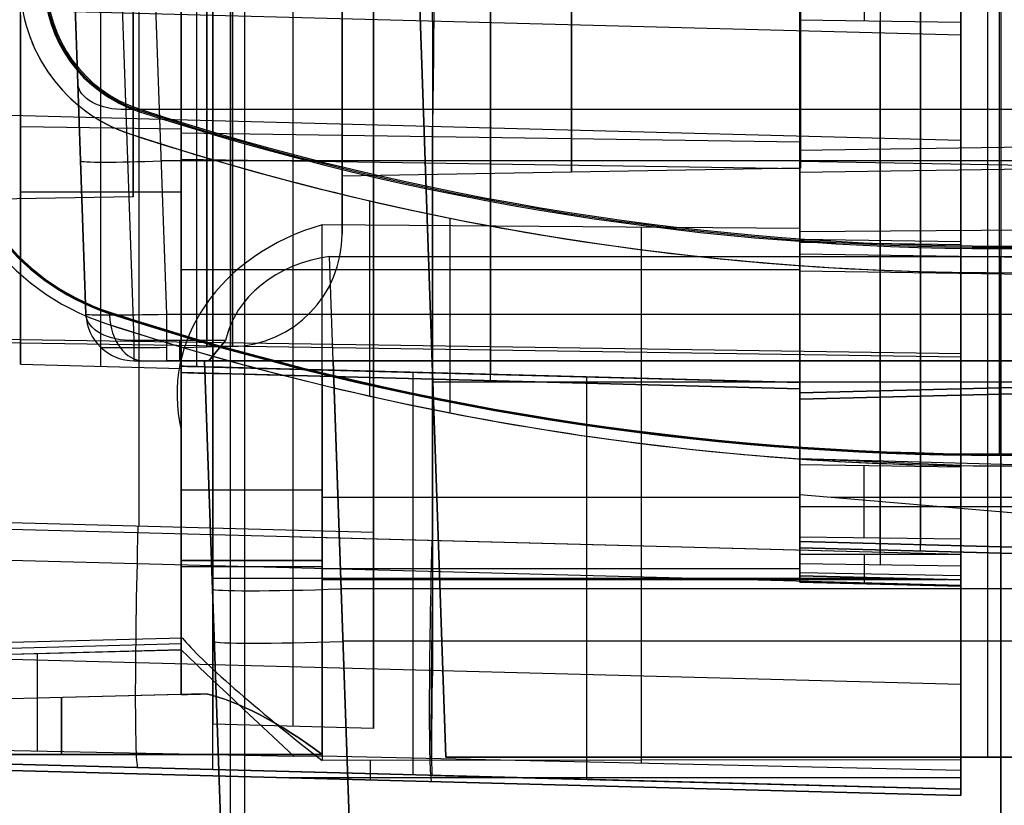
# Model space of a CAD drawing. Extents: x -15 to 7, y 1 to 148.
# Tile 5 of 194: x -6.35 to -0.23, y 6.47 to 11.35. Entities that reach past the tile are written whole.
import ezdxf

# ---------------------------------------------------------------- set-up
doc = ezdxf.new("R2010")
doc.units = 0
doc.layers.add('DEFAULT', color=7, linetype='CONTINUOUS')

msp = doc.modelspace()

# ---------------------------------------------------------------- linework, layer by layer
at = {"layer": 'DEFAULT', "color": 254}
for p, q in [((-5.1497, 6.6918, -105.5105), (-5.1497, 71.2156, -105.5105)), ((-5.1497, 69.6998, -107.0118), (-5.1497, 6.9734, -107.0118)), ((-4.6497, 6.9603, -107.0249), (-4.6497, 69.7052, -107.0249)), ((-4.1497, 69.7106, -107.038), (-4.1497, 6.9472, -107.038)), ((-4.1497, 7.2489, -107.3503), (-4.1497, 69.3953, -107.3503)), ((-5.6078, 8.2033, -107.6244), (-5.6078, 69.0643, -107.6244)), ((-4.1497, 69.08, -107.6626), (-4.1497, 8.1651, -107.6626)), ((-5.345, 68.0382, -105.1304), (-5.345, 9.1977, -105.1304)), ((-5.2473, 9.1952, -105.133), (-5.2473, 68.0393, -105.133)), ((-5.1497, 68.0403, -105.1355), (-5.1497, 9.1926, -105.1355)), ((-0.2588, 9.9443, -18.1), (-0.2588, 19.1607, -18.1)), ((-0.2588, 8.6531, -19.7), (-0.2588, 19.1188, -19.7)), ((-0.2588, 9.9443, -18.1), (-0.2588, 18.8574, -18.1)), ((-0.2588, 8.6531, -19.7), (-0.2588, 18.8155, -19.7)), ((-0.5, 10.8086, -89.6333), (-0.5, 12.7438, -89.6333)), ((-6.345, 9.2107, -31.5487), (-6.345, 12.1706, -33.573)), ((-5.8449, 9.1976, -31.5556), (-5.8449, 12.1632, -33.5838)), ((-5.345, 9.1845, -31.5625), (-5.345, 12.1558, -33.5946)), ((-5.345, 9.1977, -93.9185), (-5.345, 12.141, -91.9055)), ((-5.345, 12.141, -33.6163), (-5.345, 8.8015, -31.3322)), ((-3.4232, 10.0678, -32.2593), (-3.4232, 12.0907, -33.6428)), ((-3.4225, 12.0907, -91.8789), (-3.4225, 9.1474, -93.8919)), ((-1.5, 9.0971, -93.8654), (-1.5, 12.0403, -91.8524)), ((-1.5, 12.0403, -33.6694), (-1.5, 10.0522, -32.3097)), ((-1.5, 12.0033, -90.4229), (-1.5, 7.9717, -93.1802)), ((-1.5, 10.032, -32.3751), (-1.5, 11.9749, -33.7039)), ((-1.5, 11.9749, -91.8178), (-1.5, 9.0316, -93.8308)), ((-1, 11.9959, -90.4121), (-1, 7.9643, -93.1694)), ((-0.5, 11.9885, -90.4013), (-0.5, 7.9569, -93.1586)), ((-5.645, 10.2493, -99.8645), (-5.645, 11.5747, -99.8645)), ((-1.495, 10.4281, -99.8645), (-1.495, 11.6109, -99.8645)), ((-1.5, 11.4879, -34.4882), (-1.5, 8.3982, -32.3751)), ((-1.5, 8.1093, -93.3442), (-1.5, 11.4879, -91.0335)), ((-0.75, 11.4683, -91.0231), (-0.75, 8.0897, -93.3339)), ((-0.7498, 8.3347, -32.3555), (-0.7498, 11.4683, -34.4986)), ((-0.5, 11.2546, -89.3282), (-7.0659, 11.4265, -89.4189)), ((-1.5, 10.4717, -99.8645), (-1.5, 11.4109, -99.8645)), ((-6.345, 11.3787, -20.9596), (-6.345, 9.2107, -20.9596)), ((-3.783, 11.3406, -89.3736), (-3.783, 7.309, -92.1309)), ((-1.5, 11.3503, -34.6523), (-0.5, 11.3355, -34.6739)), ((-1.5, 8.5852, -32.7612), (-1.5, 11.3503, -34.6523)), ((-1, 8.5778, -32.772), (-1, 11.3429, -34.6631)), ((-0.5, 8.5704, -32.7828), (-0.5, 11.3355, -34.6739)), ((-1.5, 11.2867, -33.154), (-1.5, 11.2867, -34.6088)), ((-1.5, 11.2397, -92.3206), (-1.5, 11.2397, -91.2032)), ((-0.5, 7.223, -92.0855), (-0.5, 11.2546, -89.3282)), ((-1.5, 11.1395, -91.0136), (-1.5, 11.1395, -92.4685)), ((-5.345, 10.9854, -32.8259), (-5.345, 10.9854, -32.7942)), ((-7.0659, 10.7735, -35.6562), (-0.5, 10.6016, -35.7469)), ((-5.6112, 10.7808, -18.7), (-5.6063, 10.7958, -18.1)), ((-5.6112, 10.7808, -18.7), (-5.6063, 10.7958, -18.1)), ((-5.845, 9.1976, -20.9465), (-5.845, 10.7215, -20.9465)), ((-6.345, 10.6867, -32.5582), (-5.345, 10.672, -32.5798)), ((-3.783, 7.9225, -33.8105), (-3.783, 10.6876, -35.7016)), ((-5.6578, 10.6383, -20.9416), (-5.6578, 10.6383, -19.8)), ((-5.6578, 10.6383, -18.6), (-5.6578, 10.6383, -17.9144)), ((-5.6578, 10.6383, -20.9416), (-5.345, 10.5393, -20.9334)), ((-5.345, 10.6475, -92.927), (-1.5, 10.5906, -92.8439)), ((-1.5, 10.5394, -92.7996), (4.845, 10.6332, -92.9367)), ((-0.5, 10.6016, -35.7469), (-0.5, 7.8365, -33.8558)), ((-5.345, 10.5393, -20.9334), (-5.345, 9.1845, -20.9334)), ((-5.345, 10.5393, -20.9072), (-5.345, 10.5393, -20.9334)), ((-5.345, 9.1583, -20.9072), (-5.345, 10.5393, -20.9072)), ((-5.345, 10.4836, -32.4827), (-1.5, 10.4268, -32.5658)), ((-1.5, 10.4029, -32.6288), (5.845, 10.5115, -32.47)), ((-1.5, 10.4717, -99.8645), (4.845, 10.3609, -99.8645)), ((-1.495, 10.4281, -99.8645), (-4.345, 10.3784, -99.8645)), ((-4.345, 10.019, -99.8645), (-4.345, 10.3784, -99.8645)), ((-5.645, 10.2493, -99.8645), (-7.845, 10.2109, -99.8645)), ((-6.345, 10.2819, -20.9596), (-5.345, 10.2819, -20.9334)), ((-4.1736, 9.0124, -19.8), (-4.1736, 10.2252, -19.8)), ((-3.783, 8.116, -17.8653), (-3.783, 10.1396, -17.8653)), ((-3.6736, 8.9077, -18.6), (-3.6736, 10.1173, -18.6)), ((-1.5, 10.0522, -32.3097), (-4.4686, 10.0763, -32.2319)), ((-4.4686, 6.7747, -32.2319), (-4.4686, 10.0763, -32.2319)), ((-3.4225, 9.1079, -20.8569), (-3.4225, 10.0689, -20.8569)), ((-2.4843, 6.7306, -32.2839), (-2.4843, 10.0602, -32.2839)), ((3.9686, 10.0763, -32.2319), (-1.5, 10.032, -32.3751)), ((-1.5, 10.0522, -32.3097), (-1.5, 8.1388, -32.3097)), ((-1.5, 8.3982, -32.3751), (-1.5, 10.032, -32.3751)), ((-1.5, 9.9875, -91.8015), (-0.5, 9.9727, -91.7799)), ((-1.5, 9.9677, -33.7067), (-0.5, 9.953, -33.7283)), ((-0.5, 9.9472, -35.2994), (-0.5, 9.9472, -33.7244)), ((-0.2588, 9.9443, -18.1), (-0.2588, 9.9286, -18.7)), ((-0.2588, 9.9443, -18.1), (-0.2588, 9.9286, -18.7)), ((-0.2588, 8.6443, -18.7), (-0.2588, 9.9286, -18.7)), ((-0.2588, 8.6443, -18.7), (-0.2588, 9.9286, -18.7)), ((-1.5, 9.8955, -33.3991), (0, 9.8733, -33.4316)), ((-0.5, 9.8888, -91.8373), (-0.5, 9.8888, -90.2623)), ((-5.345, 9.7985, -20.9072), (-1.5, 9.7985, -20.8066)), ((-1.5, 9.0576, -20.8066), (-1.5, 9.823, -20.8066)), ((-1.5, 9.823, -20.8066), (-1.5, 9.823, -19.8)), ((-1.5, 9.823, -19.8), (-1.5, 8.6218, -19.8)), ((-1.5, 7.8567, -20.635), (-1.5, 9.823, -20.635)), ((-1.5, 8.6218, -19.8683), (-1.5, 9.823, -19.8683)), ((-1.5, 9.823, -19.8683), (-1.5, 9.823, -20.7411)), ((-1.5, 9.823, -20.7411), (-1.5, 8.9921, -20.7411)), ((-1.5, 8.0698, -20.7088), (-1.5, 9.823, -20.7088)), ((-1.5, 9.79, -92.1947), (0, 9.7679, -92.1623)), ((-0.5, 9.7803, -18.6), (-0.5, 8.5803, -18.6)), ((-0.5, 9.7803, -17.7793), (-0.5, 9.7803, -18.6)), ((-0.5, 8.03, -17.7793), (-0.5, 9.7803, -17.7793)), ((-0.2588, 9.7786, -20.7736), (-0.2588, 9.7786, -19.8575)), ((-5.7899, 9.5337, -19.7), (-5.7927, 9.5254, -18.7)), ((-5.7899, 9.5337, -19.7), (-5.7927, 9.5254, -18.7)), ((-5.8131, 9.463, -18.6), (-5.8131, 9.463, -19.8)), ((-7.0659, 9.3733, -90.8232), (-0.5, 9.2762, -90.6813)), ((-7.0659, 9.3536, -34.6851), (-0.5, 9.2565, -34.827)), ((-5.0267, 9.3192, -99.8645), (-5.345, 9.3109, -99.8645)), ((-6.345, 9.2107, -20.9596), (-5.345, 9.1845, -20.9334)), ((-6.345, 9.2107, -20.9596), (-6.345, 9.2107, -31.5487)), ((-6.345, 9.2107, -31.5487), (-5.345, 9.1845, -31.5625)), ((-6.345, 9.2107, -26.2479), (-5.345, 9.1845, -26.2479)), ((-5.845, 9.1976, -31.5556), (-5.845, 9.1976, -20.9465)), ((-5.345, 9.1977, -95.7636), (-5.345, 9.1977, -93.9185)), ((-5.345, 7.1584, -95.7636), (-5.345, 9.1977, -95.7636)), ((-5.345, 9.1977, -96.4552), (-5.345, 7.1584, -96.4552)), ((-5.345, 9.1977, -99.2488), (-5.345, 9.1977, -96.4552)), ((-5.345, 7.1584, -99.2488), (-5.345, 9.1977, -99.2488)), ((-5.345, 9.1977, -99.9405), (-5.345, 7.1584, -99.9405)), ((-5.345, 9.1977, -105.1304), (-5.345, 9.1977, -99.9405)), ((-5.1497, 9.1926, -105.1355), (-5.345, 9.1977, -105.1304)), ((-5.345, 9.1977, -93.9185), (-1.5, 9.0971, -93.8654)), ((-5.345, 9.1977, -97.852), (-1.5, 9.0971, -97.852)), ((-5.345, 9.1977, -94.8145), (-2.5813, 9.1254, -94.8145)), ((-5.345, 9.1977, -102.538), (-1.5, 9.0971, -102.538)), ((-5.345, 9.1845, -20.9334), (-5.345, 9.1845, -31.5625)), ((-5.345, 7.4513, -29.5309), (-5.345, 9.1845, -29.5309)), ((-5.1497, 9.1926, -104.2118), (-1.5, 9.0971, -104.1162)), ((-5.1497, 9.1926, -105.1355), (-5.1497, 9.1926, -104.2118)), ((-5.1497, 6.6918, -104.2118), (-5.1497, 9.1926, -104.2118)), ((4.845, 9.1977, -93.9185), (-1.5, 9.0316, -93.8308)), ((4.845, 9.1977, -104.2118), (-1.5, 9.0316, -104.0456)), ((-1.5, 9.0316, -102.0761), (4.845, 9.1977, -102.0761)), ((-1.5, 9.0316, -97.852), (4.845, 9.1977, -97.852)), ((5.845, 9.1845, -20.9334), (-1.5, 8.9921, -20.7411)), ((-5.345, 9.1583, -23.1419), (-5.345, 9.1583, -20.9072)), ((-5.345, 7.5078, -23.1419), (-5.345, 9.1583, -23.1419)), ((-1.5, 9.0576, -20.8066), (-5.345, 9.1583, -20.9072)), ((-5.345, 9.1583, -21.9742), (-1.5, 9.0576, -21.9742)), ((-4.4686, 9.1748, -98.3491), (-1.5, 9.0971, -98.2714)), ((-1.5, 9.0971, -97.4326), (-4.4686, 9.1748, -97.3549)), ((-4.4686, 9.1748, -94.8639), (-1.5, 9.0971, -94.7861)), ((-1.5, 9.0971, -100.9179), (-4.4686, 9.1748, -100.8402)), ((-4.4686, 6.7852, -97.3549), (-4.4686, 9.1748, -97.3549)), ((-4.4686, 9.1748, -94.8639), (-4.4686, 6.7852, -94.8639)), ((-4.4686, 6.7852, -100.8402), (-4.4686, 9.1748, -100.8402)), ((-4.4686, 9.1748, -98.3491), (-4.4686, 6.7852, -98.3491)), ((-4.4686, 9.1353, -22.2422), (-1.5, 9.0576, -22.1644)), ((-4.4686, 9.1353, -22.2422), (-4.4686, 6.7474, -22.2422)), ((-3.9027, 6.6591, -97.3697), (-3.9027, 9.16, -97.3697)), ((-3.9027, 6.6591, -94.8491), (-3.9027, 9.16, -94.8491)), ((-3.9027, 6.6591, -100.855), (-3.9027, 9.16, -100.855)), ((-3.9027, 6.6591, -98.3343), (-3.9027, 9.16, -98.3343)), ((-3.4225, 9.1474, -98.3218), (-3.4225, 9.1474, -97.3823)), ((-3.4225, 9.1474, -94.8365), (-3.4225, 9.1474, -93.8919)), ((-3.4225, 9.1474, -104.1666), (-3.4225, 9.1474, -100.8676)), ((-2.8248, 6.6309, -104.1509), (-2.8248, 9.1318, -104.1509)), ((3.9686, 9.1748, -100.8402), (-1.5, 9.0316, -100.9834)), ((3.9686, 9.1748, -97.3549), (-1.5, 9.0316, -97.4981)), ((-1.5, 9.0316, -98.2059), (3.9686, 9.1748, -98.3491)), ((-1.5, 9.0316, -94.7207), (3.9686, 9.1748, -94.8639)), ((-1.5, 8.9921, -22.099), (3.9686, 9.1353, -22.2422)), ((-3.4225, 9.1079, -22.2148), (-3.4225, 9.1079, -20.8569)), ((-2.4843, 6.7505, -22.1902), (-2.4843, 9.0834, -22.1902)), ((-1.5, 7.8962, -98.2714), (-1.5, 9.0971, -98.2714)), ((-1.5, 9.0971, -98.2714), (-1.5, 9.0971, -97.4326)), ((-1.5, 9.0971, -97.4326), (-1.5, 7.8962, -97.4326)), ((-1.5, 7.8962, -94.7861), (-1.5, 9.0971, -94.7861)), ((-1.5, 9.0971, -94.7861), (-1.5, 9.0971, -93.8654)), ((-1.5, 7.8962, -104.1162), (-1.5, 9.0971, -104.1162)), ((-1.5, 9.0971, -104.1162), (-1.5, 9.0971, -100.9179)), ((-1.5, 9.0971, -100.9179), (-1.5, 7.8962, -100.9179)), ((-1.5, 7.8962, -97.852), (-1.5, 9.0971, -97.852)), ((-1.5, 7.8962, -102.5171), (-1.5, 9.0971, -102.5171)), ((-1.5, 7.8567, -22.1644), (-1.5, 9.0576, -22.1644)), ((-1.5, 9.0576, -22.1644), (-1.5, 9.0576, -20.8066)), ((-1.5, 9.0316, -100.9834), (-1.5, 9.0316, -104.0456)), ((-1.5, 9.0316, -104.0456), (-1.5, 8.1093, -104.0456)), ((-1.5, 8.1093, -100.9834), (-1.5, 9.0316, -100.9834)), ((-1.5, 9.0316, -93.8308), (-1.5, 9.0316, -94.7207)), ((-1.5, 9.0316, -94.7207), (-1.5, 8.1093, -94.7207)), ((-1.5, 8.1093, -97.4981), (-1.5, 9.0316, -97.4981)), ((-1.5, 9.0316, -97.4981), (-1.5, 9.0316, -98.2059)), ((-1.5, 9.0316, -98.2059), (-1.5, 8.1093, -98.2059)), ((-1.5, 8.1093, -102.5145), (-1.5, 9.0316, -102.5145)), ((-1.5, 8.1093, -97.852), (-1.5, 9.0316, -97.852)), ((-1.5, 8.9921, -20.7411), (-1.5, 8.9921, -22.099)), ((-1.5, 8.9921, -22.099), (-1.5, 8.0698, -22.099)), ((-1.5, 8.9464, -22.099), (-1.5, 8.9464, -19.8683)), ((-1.5, 8.8399, -19.8), (-1.5, 8.8399, -22.1644)), ((-5.345, 8.8015, -31.3322), (-5.345, 7.4363, -31.3322)), ((-0.2588, 8.6531, -19.7), (-0.2588, 8.6443, -18.7)), ((-0.2588, 8.6531, -19.7), (-0.2588, 8.6443, -18.7)), ((-1.5, 8.6218, -19.8), (-1.5, 8.6218, -19.1055)), ((-1.5, 8.6218, -19.1055), (-1.5, 8.03, -19.1055)), ((-0.5, 8.5803, -19.0793), (-1.5, 8.6218, -19.1055)), ((-1.5, 8.0698, -19.3186), (-1.5, 8.6218, -19.3186)), ((-1.5, 8.6218, -19.3186), (-1.5, 8.6218, -19.8683)), ((0, 8.5805, -19.2793), (-1.5, 8.6218, -19.3186)), ((-1.5, 8.1388, -32.3097), (-1.5, 8.5852, -32.7612)), ((-0.5, 8.5704, -32.7828), (-1.5, 8.5852, -32.7612)), ((-1.5, 8.5704, -104.0456), (-1.5, 8.5704, -100.9834)), ((-1.5, 8.5704, -98.2059), (-1.5, 8.5704, -97.4981)), ((-1.1, 8.1332, -32.3201), (-1.1, 8.5793, -32.7698)), ((-1, 8.03, -19.0924), (-1, 8.594, -19.0924)), ((-0.75, 8.0502, -19.299), (-0.75, 8.5854, -19.299)), ((-0.5, 8.5803, -19.0793), (-0.5, 8.03, -19.0793)), ((-0.5, 8.5803, -18.6), (-0.5, 8.5803, -19.0793)), ((-0.5, 8.1249, -32.3359), (-0.5, 8.5704, -32.7828)), ((-0.2588, 8.5786, -19.8575), (-0.2588, 8.5786, -19.2861)), ((-1.5, 8.4966, -97.4326), (-1.5, 8.4966, -98.2714)), ((-1.5, 8.4966, -100.9179), (-1.5, 8.4966, -104.1162)), ((0, 8.2712, -32.3359), (-1.5, 8.3982, -32.3751)), ((-1.5, 8.3815, -32.3097), (-4.4686, 8.3815, -32.2319)), ((-1.5, 8.3262, -19.3186), (0, 8.3262, -19.2793)), ((-1.5, 8.3259, -19.1055), (-0.5, 8.3259, -19.0793)), ((3.9686, 8.3815, -32.2319), (-1.3029, 8.3815, -32.37)), ((-4.1497, 8.1651, -107.6626), (-7.0659, 8.2414, -107.5862)), ((-7.0659, 8.202, -17.9513), (-0.5, 8.03, -17.7793)), ((-0.5, 8.1554, -19.0793), (-0.5, 8.1554, -17.7793)), ((-4.6037, 8.1375, -17.8868), (-0.5, 8.03, -17.7793)), ((-1.5, 8.1388, -32.3097), (-0.5, 8.1249, -32.3359)), ((-1.5, 8.1093, -104.0456), (-1.5, 8.1093, -100.9834)), ((-1.5, 8.1093, -104.0456), (0, 8.07, -104.0849)), ((0, 8.07, -100.9441), (-1.5, 8.1093, -100.9834)), ((-1.5, 8.1093, -94.7207), (-1.5, 8.1093, -93.3442)), ((-1.5, 8.1093, -98.2059), (-1.5, 8.1093, -97.4981)), ((0, 8.07, -97.4588), (-1.5, 8.1093, -97.4981)), ((-1.5, 8.1093, -98.2059), (0, 8.07, -98.2452)), ((-1.5, 8.1093, -94.7207), (0, 8.07, -94.76)), ((0, 8.07, -93.3235), (-1.5, 8.1093, -93.3442)), ((-1.5, 8.1093, -102.5145), (0, 8.07, -102.5145)), ((-1.5, 8.1093, -97.852), (0, 8.07, -97.852)), ((-1.5, 8.1093, -94.0417), (0, 8.07, -94.0417)), ((-0.75, 8.0897, -104.0653), (-0.75, 8.0897, -100.9637)), ((-0.75, 8.0897, -98.2256), (-0.75, 8.0897, -97.4785)), ((-0.75, 8.0897, -94.7403), (-0.75, 8.0897, -93.3339)), ((-0.5, 6.6868, -32.3359), (-0.5, 8.1249, -32.3359)), ((-1.5, 8.0698, -22.099), (-1.5, 8.0698, -19.3186)), ((-1.5, 8.0698, -22.099), (0, 8.0306, -22.1383)), ((0, 8.0306, -19.2793), (-1.5, 8.0698, -19.3186)), ((-1.5, 8.0698, -20.7088), (0, 8.0306, -20.7088)), ((-1.5, 8.03, -19.1055), (-1.5, 7.8567, -19.2788)), ((-1.5, 8.03, -19.1055), (-0.5, 8.03, -19.0793)), ((-1.1, 8.03, -19.095), (-1.1, 7.8463, -19.2788)), ((-0.75, 8.0502, -22.1186), (-0.75, 8.0502, -19.299)), ((-0.5, 8.03, -19.0793), (-0.5, 7.8306, -19.2788)), ((-0.5, 7.8365, -33.8558), (-7.0659, 8.0085, -33.7651)), ((-1.5, 7.9717, -93.1802), (-1.5, 7.8962, -93.3232)), ((-1.5, 7.9717, -93.1802), (-0.5, 7.9569, -93.1586)), ((-1.1, 7.9658, -93.1715), (-1.1, 7.8857, -93.3232)), ((-0.5, 7.9569, -93.1586), (-0.5, 7.87, -93.3232)), ((-4.4686, 7.9414, -22.2422), (-1.5, 7.9414, -22.1644)), ((-0.5, 7.895, -19.1438), (-1.5, 7.9136, -19.1623)), ((-1.5, 7.8962, -97.4326), (-1.5, 7.8962, -98.2714)), ((-1.5, 7.8962, -93.3232), (-1.5, 7.8962, -94.7861)), ((-1.5, 7.8962, -94.7861), (-0.5, 7.87, -94.76)), ((-0.5, 7.87, -93.3232), (-1.5, 7.8962, -93.3232)), ((-1.5, 7.8962, -100.9179), (-1.5, 7.8962, -104.1162)), ((-1.5, 7.8962, -104.1162), (-0.5, 7.87, -104.09)), ((-1.5, 7.8962, -97.4326), (-0.5, 7.87, -97.4588)), ((-1.5, 7.8962, -100.9179), (-0.5, 7.87, -100.9441)), ((-0.5, 7.87, -98.2452), (-1.5, 7.8962, -98.2714)), ((-1.5, 7.8962, -97.852), (-0.5, 7.87, -97.852)), ((-1.5, 7.8962, -94.0547), (-0.5, 7.87, -94.0547)), ((-1.5, 7.8962, -102.5171), (-0.5, 7.87, -102.5171)), ((-0.5, 7.87, -93.3232), (-1.5, 7.8962, -93.3232)), ((-5.1497, 7.8813, -104.2118), (-0.9318, 7.8813, -104.1013)), ((-0.5912, 7.8724, -97.4564), (-4.4686, 7.8724, -97.3549)), ((-4.4686, 7.8724, -94.8639), (-0.5912, 7.8724, -94.7623)), ((-0.5912, 7.8724, -100.9417), (-4.4686, 7.8724, -100.8402)), ((-4.4686, 7.8724, -98.3491), (-0.5912, 7.8724, -98.2476)), ((-1.5, 7.8567, -19.2788), (-1.5, 7.8567, -22.1644)), ((-1.5, 7.8567, -22.1644), (-0.5, 7.8306, -22.1383)), ((-0.5, 7.8306, -19.2788), (-1.5, 7.8567, -19.2788)), ((-1.5, 7.8567, -20.7216), (-0.5, 7.8306, -20.7216)), ((-0.5, 7.8306, -19.2788), (-1.5, 7.8567, -19.2788)), ((-1, 7.8831, -98.2583), (-1, 7.8831, -97.4457)), ((-1, 7.8831, -94.7731), (-1, 7.8831, -93.3232)), ((-1, 7.8831, -104.1031), (-1, 7.8831, -100.931)), ((-1, 7.8437, -22.1513), (-1, 7.8437, -19.2788)), ((-0.5, 7.87, -104.09), (-0.5, 6.57, -104.09)), ((-0.5, 7.87, -100.9441), (-0.5, 7.87, -104.09)), ((-0.5, 6.57, -100.9441), (-0.5, 7.87, -100.9441)), ((-0.5, 7.87, -98.2452), (-0.5, 6.57, -98.2452)), ((-0.5, 7.87, -97.4588), (-0.5, 7.87, -98.2452)), ((-0.5, 6.57, -97.4588), (-0.5, 7.87, -97.4588)), ((-0.5, 7.87, -94.76), (-0.5, 6.57, -94.76)), ((-0.5, 7.87, -93.3232), (-0.5, 7.87, -94.76)), ((-0.5, 6.57, -102.5171), (-0.5, 7.87, -102.5171)), ((-0.5, 6.57, -97.852), (-0.5, 7.87, -97.852)), ((-0.5, 7.8306, -22.1383), (-0.5, 6.7534, -22.1383)), ((-0.5, 7.8306, -19.2788), (-0.5, 7.8306, -22.1383)), ((-0.5, 6.5306, -19.9588), (-0.5, 7.8306, -19.9588)), ((-5.3377, 7.509, -23.0274), (-7.8428, 7.4434, -23.0311)), ((-5.345, 7.4722, -27.1679), (-7.8393, 7.4069, -27.1679)), ((-5.3377, 7.509, -23.0274), (-5.345, 7.5078, -23.1419)), ((-5.345, 7.4356, -31.3072), (-5.345, 7.5078, -23.1419)), ((-7.8341, 7.3712, -31.3435), (-5.3449, 7.4363, -31.3435)), ((-5.345, 7.4356, -31.3072), (-7.8341, 7.3704, -31.3083)), ((-7.0659, 7.3949, -92.1762), (-0.5, 7.223, -92.0855)), ((-5.1909, 7.1624, -95.26), (-7.7097, 7.0964, -95.26)), ((-5.1909, 7.1624, -96.9588), (-7.7097, 7.0964, -96.9588)), ((-5.1909, 7.1624, -98.7452), (-7.7097, 7.0964, -98.7452)), ((-5.1909, 7.1624, -100.4441), (-7.7097, 7.0964, -100.4441)), ((-0.5, 7.22, -104.09), (-0.5, 7.22, -100.9441)), ((-0.5, 7.22, -98.2452), (-0.5, 7.22, -97.4588)), ((-5.345, 7.1584, -96.1094), (-7.7097, 7.0964, -96.1094)), ((-5.345, 7.1584, -99.5947), (-7.7097, 7.0964, -99.5947)), ((-5.345, 7.1584, -96.4552), (-5.345, 7.1584, -95.7636)), ((-5.345, 7.1584, -99.9405), (-5.345, 7.1584, -99.2488)), ((-4.1497, 6.9472, -107.038), (-5.1497, 6.9734, -107.0118)), ((-4.6442, 6.7732, -32.2099), (-7.0682, 6.8227, -32.1298)), ((-7.3054, 6.7852, -97.2806), (-4.4686, 6.7852, -97.3549)), ((-4.4686, 6.7852, -94.8639), (-7.3054, 6.7852, -94.9382)), ((-7.3054, 6.7852, -100.7659), (-4.4686, 6.7852, -100.8402)), ((-4.4686, 6.7852, -98.3491), (-7.3054, 6.7852, -98.4234)), ((-5.1497, 6.6918, -106.1369), (-7.0659, 6.742, -106.0867)), ((-0.5, 6.57, -100.9441), (-7.0659, 6.742, -100.7722)), ((-7.0659, 6.742, -98.4172), (-0.5, 6.57, -98.2452)), ((-0.5, 6.57, -97.4588), (-7.0659, 6.742, -97.2869)), ((-7.0659, 6.742, -94.9319), (-0.5, 6.57, -94.76)), ((-0.5, 6.57, -93.3232), (-7.0659, 6.742, -93.4139)), ((-7.0659, 6.742, -103.4545), (-0.5, 6.57, -103.4545)), ((-7.0659, 6.742, -97.852), (-0.5, 6.57, -97.852)), ((-7.0659, 6.742, -94.1276), (-0.5, 6.57, -94.1276)), ((-4.4686, 6.7747, -32.2319), (-4.6442, 6.7732, -32.2099)), ((-0.5, 6.6868, -32.3359), (-4.4686, 6.7747, -32.2319)), ((-0.5, 6.7534, -22.1383), (-4.4686, 6.7474, -22.2422)), ((-7.0659, 6.7025, -22.3062), (-0.5, 6.5306, -22.1383)), ((-0.5, 6.5306, -19.2788), (-7.0659, 6.7025, -19.4508)), ((-7.0659, 6.7025, -20.7925), (-0.5, 6.5306, -20.7925)), ((-5.1497, 6.6918, -106.1369), (-5.1497, 6.6918, -104.2118)), ((-5.1497, 6.6918, -104.2118), (-0.5, 6.57, -104.09)), ((-4.7553, 6.642, -22.2435), (-0.5, 6.642, -22.132)), ((-3.783, 6.656, -104.176), (-3.783, 6.656, -100.8581)), ((-3.783, 6.656, -98.3312), (-3.783, 6.656, -97.3729)), ((-3.783, 6.656, -94.8459), (-3.783, 6.656, -93.3686)), ((-3.783, 6.656, -93.3686), (-0.5, 6.57, -93.3232)), ((-3.783, 6.6165, -22.2183), (-3.783, 6.6165, -19.3648)), ((-0.5, 6.57, -104.09), (-0.5, 6.57, -100.9441)), ((-0.5, 6.57, -98.2452), (-0.5, 6.57, -97.4588)), ((-0.5, 6.57, -94.76), (-0.5, 6.57, -93.3232)), ((-0.5, 6.5306, -22.1383), (-0.5, 6.5306, -19.2788))]:
    msp.add_line(p, q, dxfattribs=at)
at = {"layer": 'DEFAULT', "color": 171}
for p, q in [((-4.9524, 70.4573, -106.8618), (-4.9524, 1.062, -106.8618)), ((-0.2497, 70.4573, -106.8618), (-0.2497, 5.4828, -106.8618)), ((-0.2497, 70.2391, -104.3618), (-0.2497, 5.57, -104.3618)), ((-5.0397, 3.37, -104.3618), (-5.0397, 27.5187, -104.3618))]:
    msp.add_line(p, q, dxfattribs=at)
at = {"layer": 'DEFAULT', "color": 1}
for p, q in [((-4.0585, 17.0353, -30.8396), (-3.7, 6.77, -30.4812)), ((-6.0379, 12.3943, -33.4367), (-5.9376, 9.5206, -31.3863)), ((-0.3323, 6.77, -30.4812), (-0.3323, 12.322, -30.675)), ((-5.6378, 9.3568, -31.6306), (-5.7381, 12.2305, -33.6809)), ((-5.6378, 9.3568, -31.6306), (-5.7381, 12.2305, -33.6809)), ((-5.9376, 9.5206, -26.5716), (-6.0043, 11.4311, -26.5049)), ((-5.5046, 11.4311, -26.0052), (-5.4379, 9.5206, -26.0719)), ((-5.5046, 11.4311, -26.0052), (-5.4379, 9.5206, -26.0719)), ((-3.7, 6.77, -28.5049), (-3.8628, 11.4311, -28.3421)), ((-3.8628, 11.4311, -29.5909), (-3.7, 6.77, -29.5909)), ((-0.25, 11.4311, -28.3421), (-0.25, 6.77, -28.5049)), ((-5.6879, 10.7937, -32.6557), (5.2857, 10.7937, -32.6557)), ((-5.4712, 10.4759, -26.0385), (5.069, 10.4759, -26.0385)), ((-4.4231, 9.88, -32.0038), (3.9231, 9.88, -32.0038)), ((-4.279, 5.7526, -31.8597), (-4.4231, 9.88, -32.0038)), ((-0.25, 5.7526, -31.8597), (-0.25, 9.88, -32.0038)), ((-5.9376, 9.5206, -31.3863), (-5.9376, 9.5206, -26.5716)), ((-5.4379, 9.5206, -26.0719), (5.0357, 9.5206, -26.0719)), ((-5.0695, 9.3568, -31.6306), (-5.6378, 9.3568, -31.6306)), ((-5.1734, 9.2311, -31.3863), (-5.0695, 9.3568, -31.6306)), ((-5.0695, 9.3568, -31.6306), (-5.1734, 9.2311, -31.3863)), ((-5.6378, 9.2311, -26.5716), (-5.6378, 9.2311, -31.3863)), ((-5.6378, 9.2311, -31.3863), (-5.1734, 9.2311, -31.3863)), ((-5.6378, 9.2311, -28.879), (-5.2, 9.2311, -28.879)), ((5.0357, 9.2311, -26.3717), (-5.4379, 9.2311, -26.3717)), ((-5.1734, 9.2311, -31.3863), (-5.2, 9.2311, -31.1816)), ((-5.2, 9.2311, -31.1816), (-5.2, 9.2311, -27.8044)), ((-5.2, 9.2311, -31.1816), (-5.0785, 5.7526, -31.0602)), ((-5.0785, 5.7526, -27.9259), (-5.2, 9.2311, -27.8044)), ((-5.0785, 5.7526, -29.493), (-5.2, 9.2311, -29.493)), ((-5.0785, 5.7526, -27.9259), (-5.2, 9.2311, -27.8044)), ((-4.4005, 9.2311, -27.0049), (3.9005, 9.2311, -27.0049)), ((-4.4005, 9.2311, -27.0049), (-4.279, 5.7526, -27.1263)), ((-0.25, 9.2311, -27.0049), (-0.25, 5.7526, -27.1263)), ((-3.7814, 9.1006, -28.4235), (3.2814, 9.1006, -28.4235)), ((-4.3511, 7.8163, -31.9318), (3.8511, 7.8163, -31.9318)), ((-5.1393, 7.4918, -27.8651), (-5.1393, 7.4918, -31.1209)), ((-4.3398, 7.4918, -27.0656), (3.8398, 7.4918, -27.0656)), ((-3.7, 6.77, -30.4812), (-3.7, 6.77, -28.5049)), ((-3.7, 6.77, -28.5049), (3.2, 6.77, -28.5049)), ((3.2, 6.77, -30.4812), (-3.7, 6.77, -30.4812)), ((-3.7, 6.77, -29.493), (3.2, 6.77, -29.493)), ((-0.25, 6.77, -28.5049), (-0.25, 6.77, -30.4812))]:
    msp.add_line(p, q, dxfattribs=at)
at = {"layer": 'DEFAULT', "color": 254, "extrusion": (1, 3.93917e-16, 2.07824e-16)}
msp.add_arc((8.9088, -38.2223, -1.1), 4.3145, 359.99906, 55.63167, dxfattribs=at)
at = {"layer": 'DEFAULT', "color": 254, "extrusion": (1, 8.00585e-16, -1.51746e-15)}
msp.add_arc((8.9088, -38.2223, -0.5), 4.2988, 359.99906, 55.63167, dxfattribs=at)
at = {"layer": 'DEFAULT', "color": 254, "extrusion": (1, 0, -4.65568e-16)}
msp.add_arc((13.1109, -99.8645, -5.645), 2.8616, 90, 270, dxfattribs=at)
at = {"layer": 'DEFAULT', "color": 254, "extrusion": (1, 0, 0)}
for centre, radius, start, end in [((13.1109, -99.8645, -5.345), 3.8, 90, 270), ((13.1109, -99.8645, -5.1858), 3.7958, 90, 270), ((13.1109, -99.8645, -4.345), 2.7325, 90, 270), ((13.1109, -99.8645, -4.345), 3.0919, 90, 270), ((13.1109, -99.8645, -2.92), 2.7077, 90, 270), ((13.1109, -99.8645, -1.5), 2.6392, 90, 270), ((13.1109, -99.8645, -1.495), 2.6828, 90, 270), ((6.5632, -31.3435, -6.2395), 0.8497, 286.59001, 2.4215), ((6.7852, -95.26, -6.0891), 0.3536, 0, 90), ((6.7852, -96.9588, -6.0891), 0.3536, 270, 0), ((6.7852, -98.7452, -6.0891), 0.3536, 0, 90), ((6.7852, -100.4441, -6.0891), 0.3536, 270, 0), ((8.1914, -106.137, -5.1497), 1.4996, 179.99667, 215.68555), ((6.642, -23.132, -4.1714), 0.9039, 83.2707, 90.9689)]:
    msp.add_arc(centre, radius, start, end, dxfattribs=at)
at = {"layer": 'DEFAULT', "color": 254, "extrusion": (1, 2.34245e-16, 1.17122e-16)}
msp.add_arc((13.1109, -99.8645, -5.0267), 3.7917, 90, 270, dxfattribs=at)
at = {"layer": 'DEFAULT', "color": 254, "extrusion": (0.999562, -0.026174, -0.013809)}
for centre, start, end in [((8.8904, -38.2299, -3.5694), 0, 55.61001), ((9.5152, -31.3867, -3.5194), 197.75217, 235.61001)]:
    msp.add_arc(centre, 3, start, end, dxfattribs=at)
at = {"layer": 'DEFAULT', "color": 254, "extrusion": (0.999562, -0.026174, 0.013809)}
for centre, start, end in [((10.3904, -88.0709, -5.3137), 304.38999, 0), ((8.0547, -93.3051, -5.2462), 124.38999, 180)]:
    msp.add_arc(centre, 1.5, start, end, dxfattribs=at)
at = {"layer": 'DEFAULT', "color": 254, "extrusion": (1, 4.30758e-17, 9.00014e-17)}
msp.add_arc((8.9088, -38.2223, -0.5), 2.9988, 359.99865, 55.63208, dxfattribs=at)
at = {"layer": 'DEFAULT', "color": 254, "extrusion": (1, -7.40402e-17, -1.40339e-16)}
msp.add_arc((10.4082, -88.0905, -0.5), 1.4994, 304.36792, 0.00135, dxfattribs=at)
at = {"layer": 'DEFAULT', "color": 254, "extrusion": (-0.026177, 1.90543e-14, 0.999657)}
msp.add_arc((-11.5889, -5.8144, -17.7602), 1, 270.00575, 341.91975, dxfattribs=at)
at = {"layer": 'DEFAULT', "color": 254}
for centre, radius, start, end in [((-5.3472, 11.5888, -19.8), 1, 180, 251.90683), ((-5.3472, 11.5888, -18.6), 1, 180, 251.90683), ((-5.3472, 11.5888, -20.4417), 1, 180, 251.90683), ((-5.3472, 11.5888, -18.2572), 1, 180, 251.90683), ((-5.3472, 11.5888, -18.7), 0.85, 180, 251.90683), ((-5.3472, 11.5888, -18.7), 0.85, 180, 251.90683), ((-5.3472, 11.5888, -18.4), 0.8421, 180, 251.90683), ((-5.3472, 11.5888, -18.4), 0.8421, 180, 251.90683), ((-5.3472, 11.5888, -18.1), 0.8343, 180, 251.90683), ((-5.3472, 11.5888, -18.1), 0.8343, 180, 251.90683), ((-5.3472, 10.8888, -18.6), 1.5, 180, 251.90683), ((-5.3472, 10.8888, -19.8), 1.5, 180, 251.90683), ((-5.3472, 10.8888, -19.2), 1.5, 180, 251.90683), ((-5.3472, 10.8888, -18.7), 1.4343, 180, 251.90683), ((-5.3472, 10.8888, -18.7), 1.4343, 180, 251.90683), ((-5.3472, 10.8888, -19.2), 1.4299, 180, 251.90683), ((-5.3472, 10.8888, -19.2), 1.4299, 180, 251.90683), ((-5.3472, 10.8888, -19.7), 1.4256, 180, 251.90683), ((-5.3472, 10.8888, -19.7), 1.4256, 180, 251.90683), ((-0.2588, 27.1632, -18.7), 17.2345, 251.90683, 288.09317), ((-0.2588, 27.1632, -18.7), 17.2345, 251.90683, 288.09317), ((-0.2588, 27.1632, -18.4), 17.2267, 251.90683, 288.09317), ((-0.2588, 27.1632, -18.4), 17.2267, 251.90683, 288.09317), ((-0.2588, 27.1632, -18.1), 17.2188, 251.90683, 288.09317), ((-0.2588, 27.1632, -18.1), 17.2188, 251.90683, 288.09317), ((-0.2588, 27.1632, -19.8), 17.3845, 251.90683, 265.90576), ((-0.2588, 27.1632, -18.6), 17.3845, 251.90683, 269.20502), ((-0.2588, 27.1632, -20.3708), 17.3845, 251.90683, 265.90576), ((-0.2588, 27.1632, -18.1897), 17.3845, 251.90683, 269.20502), ((-0.2588, 27.1632, -20.3627), 17.3845, 265.90576, 288.09317), ((-5.045, 10.019, -99.8645), 0.7, 271.5, 0), ((-0.2588, 26.4632, -18.7), 17.8188, 251.90683, 288.09317), ((-0.2588, 26.4632, -18.7), 17.8188, 251.90683, 288.09317), ((-0.2588, 26.4632, -19.2), 17.8144, 251.90683, 288.09317), ((-0.2588, 26.4632, -19.2), 17.8144, 251.90683, 288.09317), ((-0.2588, 26.4632, -19.7), 17.8101, 251.90683, 288.09317), ((-0.2588, 26.4632, -19.7), 17.8101, 251.90683, 288.09317), ((-0.2588, 26.4632, -19.8), 17.8845, 251.90683, 266.02041), ((-0.2588, 26.4632, -18.6), 17.8845, 251.90683, 269.22724), ((-0.2588, 26.4632, -19.2), 17.8845, 251.90683, 266.02041)]:
    msp.add_arc(centre, radius, start, end, dxfattribs=at)
at = {"layer": 'DEFAULT', "color": 254, "extrusion": (-0.026177, 1.0776e-16, 0.999657)}
msp.add_arc((-11.589, -5.8936, -20.7863), 1.0001, 282.10574, 341.91762, dxfattribs=at)
at = {"layer": 'DEFAULT', "color": 1, "extrusion": (-0.028416, 0.813714, -0.580571)}
for centre in [(5.3017, -19.9107, 27.9008), (5.3017, -19.9107, 26.1378)]:
    msp.add_arc(centre, 0.3, 271.16145, 0, dxfattribs=at)
at = {"layer": 'DEFAULT', "color": 254, "extrusion": (-0.026177, 2.58753e-14, 0.999657)}
msp.add_arc((-27.1745, -0.724, -17.7602), 17.3959, 341.9128, 359.2054, dxfattribs=at)
at = {"layer": 'DEFAULT', "color": 254, "extrusion": (0.026177, 3.06408e-15, 0.999657)}
msp.add_arc((27.1747, -0.2851, -20.7732), 17.3961, 175.90706, 198.08713, dxfattribs=at)
at = {"layer": 'DEFAULT', "color": 254, "extrusion": (-0.008727, -1.63467e-15, 0.999962)}
msp.add_arc((-0.4321, 27.1644, -19.8545), 17.3858, 265.90591, 288.0925, dxfattribs=at)
at = {"layer": 'DEFAULT', "color": 254, "extrusion": (-0.026177, -5.7863e-15, 0.999657)}
msp.add_arc((-27.1744, -0.8026, -20.7602), 17.3958, 342.99366, 355.90724, dxfattribs=at)
at = {"layer": 'DEFAULT', "color": 1, "extrusion": (-0.034878, 0.998783, 0.034878)}
for centre, radius, start in [((5.1017, -26.8945, 9.7427), 0.5, 360), ((4.0747, -28.1156, 6.6865), 0.8, 0)]:
    msp.add_arc(centre, radius, start, 89.93022, dxfattribs=at)
at = {"layer": 'DEFAULT', "color": 254, "extrusion": (0.026177, 0.564331, 0.825134)}
msp.add_arc((4.4097, -25.0709, -21.0263), 1.3751, 292.26304, 13.4526, dxfattribs=at)
at = {"layer": 'DEFAULT', "color": 1, "extrusion": (1.34784e-15, 0.580806, 0.814042)}
msp.add_arc((4.2903, -25.8508, -20.3141), 0.7912, 279.66324, 350.00754, dxfattribs=at)
at = {"layer": 'DEFAULT', "color": 1, "extrusion": (-0.020923, 0.999562, 0.020923)}
msp.add_arc((5.2371, -26.7676, 9.0847), 0.4999, 0.01445, 89.96046, dxfattribs=at)
msp.add_arc((5.2371, -26.7676, 9.0847), 0.4999, 0.01445, 89.96046, dxfattribs=at)
at = {"layer": 'DEFAULT', "color": 1}
for centre in [(-5.6378, 9.5311, -26.5716), (-5.6378, 9.5311, -31.3863), (-5.6378, 9.5311, -28.979)]:
    msp.add_arc(centre, 0.3, 182, 270, dxfattribs=at)
at = {"layer": 'DEFAULT', "color": 1, "extrusion": (0.707107, 2.30214e-14, 0.707107)}
msp.add_arc((9.5311, -14.7439, -22.6341), 0.3, 92.82728, 180, dxfattribs=at)
at = {"layer": 'DEFAULT', "color": 1, "extrusion": (1, -2.67236e-14, 2.28442e-14)}
msp.add_arc((9.5311, -26.3717, -5.4379), 0.3, 92, 180, dxfattribs=at)
at = {"layer": 'DEFAULT', "color": 254, "extrusion": (-0.008727, 2.1948e-14, 0.999962)}
msp.add_arc((-0.4321, 26.4645, -19.8545), 17.8858, 266.02055, 288.0925, dxfattribs=at)
at = {"layer": 'DEFAULT', "color": 1, "extrusion": (-0.008978, 0.999919, 0.008978)}
msp.add_arc((5.3503, -26.6583, 9.1285), 0.412, 0.51804, 89.47734, dxfattribs=at)
at = {"layer": 'DEFAULT', "color": 1, "extrusion": (1, 5.25826e-15, -9.29141e-16)}
msp.add_arc((9.5311, -31.3863, -5.6378), 0.3, 180, 234.49278, dxfattribs=at)
at = {"layer": 'DEFAULT', "color": 1, "extrusion": (1, 0, 0)}
msp.add_arc((9.5311, -31.3863, -5.3536), 0.3, 180, 234.49278, dxfattribs=at)
at = {"layer": 'DEFAULT', "color": 1, "extrusion": (0, 1, 0)}
msp.add_arc((5.4379, -26.5715, 9.2311), 0.1998, 359.98556, 90.01444, dxfattribs=at)
at = {"layer": 'DEFAULT', "color": 254, "extrusion": (0.026177, 0.999657, 1.07336e-15)}
msp.add_arc((4.6838, -99.249, 9.0547), 0.9001, 0.00946, 88.51017, dxfattribs=at)
at = {"layer": 'DEFAULT', "color": 254, "extrusion": (0.026177, 0.999657, -2.27109e-16)}
msp.add_arc((4.6838, -96.4551, 9.0547), 0.9001, 271.48983, 359.99054, dxfattribs=at)
at = {"layer": 'DEFAULT', "color": 254, "extrusion": (0.026177, 0.999657, 5.92646e-15)}
msp.add_arc((4.6838, -95.7637, 9.0547), 0.9001, 0.00946, 88.51017, dxfattribs=at)
at = {"layer": 'DEFAULT', "color": 254, "extrusion": (0.026177, 0.999657, 4.35292e-15)}
msp.add_arc((4.6838, -99.9403, 9.0547), 0.9001, 271.48983, 359.99054, dxfattribs=at)
at = {"layer": 'DEFAULT', "color": 1, "extrusion": (4.05857e-15, 1, -1.73894e-14)}
msp.add_arc((4.4007, -27.8042, 9.2311), 0.7993, 359.98556, 90.01444, dxfattribs=at)
at = {"layer": 'DEFAULT', "color": 254, "extrusion": (0.026177, 0.999657, 9.76028e-16)}
msp.add_arc((4.6828, -23.142, 9.0152), 0.9001, 0.00946, 88.51017, dxfattribs=at)
at = {"layer": 'DEFAULT', "color": 254, "extrusion": (0, 1, 0)}
for centre, start, end in [((4.445, -31.3322, 8.4268), 271.5, 0), ((4.445, -99.2488, 7.9915), 0, 88.5), ((4.445, -95.7636, 7.9915), 0, 88.5), ((4.445, -96.4552, 7.9915), 271.5, 0), ((4.445, -99.9405, 7.9915), 271.5, 0), ((4.445, -23.1419, 7.9528), 0, 88.5)]:
    msp.add_arc(centre, 0.9, start, end, dxfattribs=at)
at = {"layer": 'DEFAULT', "color": 254, "extrusion": (0.999315, -0.026168, -0.026168)}
msp.add_arc((8.0547, -106.2399, -3.007), 1.5, 180, 269.96074, dxfattribs=at)
at = {"layer": 'DEFAULT', "color": 254, "extrusion": (1, -1.15457e-15, 5.92707e-16)}
msp.add_arc((8.1649, -106.1632, -4.1497), 1.4994, 215.69137, 270.00637, dxfattribs=at)
at = {"layer": 'DEFAULT', "color": 254, "extrusion": (0.999315, -0.026168, 0.026168)}
msp.add_arc((8.0152, -19.2547, -4.4646), 1.5, 90.03926, 180, dxfattribs=at)
at = {"layer": 'DEFAULT', "color": 254, "extrusion": (1, -9.57441e-17, -2.74457e-16)}
msp.add_arc((8.0298, -19.2786, -0.5), 1.4993, 89.99187, 180.00813, dxfattribs=at)
at = {"layer": 'DEFAULT', "color": 254, "extrusion": (1, 1.12436e-15, -1.48687e-15)}
msp.add_arc((9.5294, -31.3805, -0.5), 2.9989, 198.57692, 235.63193, dxfattribs=at)
at = {"layer": 'DEFAULT', "color": 1, "extrusion": (-0.034878, 0.998783, -0.034878)}
msp.add_arc((4.0747, -30.8346, 9.0683), 0.8, 270.06978, 0, dxfattribs=at)
at = {"layer": 'DEFAULT', "color": 254, "extrusion": (0.613229, 0.785521, 0.083107)}
msp.add_arc((7.7186, -23.5527, 0.7115), 1.1748, 19.18236, 92.15563, dxfattribs=at)
at = {"layer": 'DEFAULT', "color": 254, "extrusion": (1, 4.99995e-12, 2.07298e-13)}
msp.add_arc((6.5632, -31.3435, -5.345), 0.8731, 0.74026, 2.38195, dxfattribs=at)
at = {"layer": 'DEFAULT', "color": 254, "extrusion": (0.682205, 0.731121, -0.00763)}
msp.add_arc((7.9549, -31.1587, 2.0295), 1.0385, 273.39205, 351.19651, dxfattribs=at)
at = {"layer": 'DEFAULT', "color": 254, "extrusion": (1, 2.83364e-16, -1.49498e-16)}
msp.add_arc((8.0694, -93.3232, -0.5), 1.4994, 124.36792, 180.00135, dxfattribs=at)
at = {"layer": 'DEFAULT', "color": 254, "extrusion": (-0.026177, 0.999657, -1.54722e-14)}
msp.add_arc((4.256, -96.4552, 7.2958), 0.8998, 325.96376, 359.99927, dxfattribs=at)
at = {"layer": 'DEFAULT', "color": 254, "extrusion": (-0.026177, 0.999657, -8.19952e-15)}
msp.add_arc((4.256, -95.7636, 7.2958), 0.8998, 0.00073, 34.03624, dxfattribs=at)
at = {"layer": 'DEFAULT', "color": 254, "extrusion": (-0.026177, 0.999657, -4.83323e-16)}
msp.add_arc((4.256, -99.9405, 7.2958), 0.8998, 325.96376, 359.99927, dxfattribs=at)
at = {"layer": 'DEFAULT', "color": 254, "extrusion": (-0.026177, 0.999657, -1.10537e-14)}
msp.add_arc((4.256, -99.2489, 7.2958), 0.8998, 0.00073, 34.03624, dxfattribs=at)
at = {"layer": 'DEFAULT', "color": 254, "extrusion": (0.565504, 0.768389, -0.299639)}
for centre in [(7.6515, -93.9157, 32.156), (7.6515, -90.5906, 31.1117)]:
    msp.add_arc(centre, 0.9298, 33.56942, 91.88776, dxfattribs=at)
at = {"layer": 'DEFAULT', "color": 254, "extrusion": (0.565504, 0.768389, 0.299639)}
for centre in [(7.6515, -92.7962, -26.4846), (7.6515, -96.1214, -27.529)]:
    msp.add_arc(centre, 0.9298, 268.11224, 326.43058, dxfattribs=at)
at = {"layer": 'DEFAULT', "color": 254, "extrusion": (1, 1.80101e-13, 1.64978e-12)}
msp.add_arc((6.642, -23.132, -0.5), 1, 83.6027, 96.3973, dxfattribs=at)

doc.saveas('drawing.dxf')
